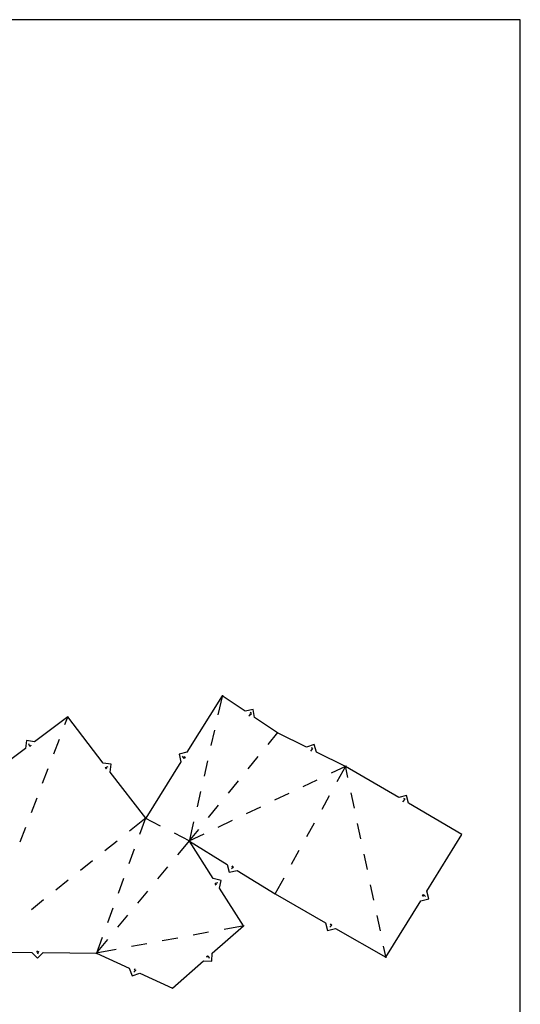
# Model space of a CAD drawing. Extents: x 0 to 600, y 0 to 900.
# Tile 22 of 22: x 461 to 600, y 626 to 900. Entities that reach past the tile are written whole.
import ezdxf

# ---------------------------------------------------------------- set-up
doc = ezdxf.new("R2010")
doc.units = 0

msp = doc.modelspace()

# ---------------------------------------------------------------- linework, layer by layer
at = {"layer": 'annotation', "color": 1}
for p, q in [((524.447643, 706.36786), (525.154851, 707.040134)), ((524.918173, 706.688143), (524.74245, 706.806299)), ((525.154851, 707.040134), (524.803356, 707.276479)), ((463.469555, 697.850671), (463.195877, 698.570684)), ((463.893446, 698.166938), (463.469555, 697.850671)), ((463.893012, 697.902418), (463.640041, 698.241473)), ((541.668714, 696.523068), (542.277956, 697.285249)), ((542.277956, 697.285249), (541.897593, 697.471612)), ((542.09133, 696.904349), (541.901175, 696.997517)), ((506.467141, 694.52931), (505.950846, 695.100937)), ((506.747376, 694.977837), (506.467141, 694.52931)), ((506.842958, 694.731189), (506.484197, 694.955339)), ((484.532188, 692.021182), (485.248392, 692.304678)), ((484.85422, 691.601654), (484.532188, 692.021182)), ((484.589718, 691.598472), (484.925284, 691.856054)), ((567.306038, 682.424169), (567.969787, 683.139384)), ((567.755601, 682.773272), (567.572828, 682.880199)), ((567.969787, 683.139384), (567.60419, 683.353269)), ((520.167065, 664.301062), (519.599331, 663.780489)), ((519.716446, 664.577921), (520.167065, 664.301062)), ((519.962369, 664.675353), (519.74092, 664.314919)), ((515.042966, 659.823879), (515.781001, 660.044384)), ((515.327516, 659.378077), (515.042966, 659.823879)), ((515.06373, 659.397777), (515.420311, 659.625379)), ((572.710482, 656.437661), (573.070289, 656.215195)), ((572.807219, 656.191464), (573.085349, 656.641299)), ((573.085349, 656.641299), (573.604317, 656.072098)), ((547.528629, 648.136722), (546.977042, 647.59907)), ((547.069773, 648.399704), (547.528629, 648.136722)), ((547.31261, 648.504593), (547.10226, 648.13757)), ((465.499844, 640.984956), (465.496267, 640.561943)), ((465.339528, 640.774551), (465.868384, 640.770079)), ((465.868384, 640.770079), (465.650913, 640.031144)), ((512.654048, 639.559354), (512.932968, 639.241302)), ((512.674475, 639.295622), (513.072106, 639.644331)), ((513.072106, 639.644331), (513.40171, 638.948141)), ((492.965229, 635.611442), (492.462121, 635.028176)), ((492.485382, 635.833826), (492.965229, 635.611442)), ((492.718256, 635.959289), (492.540379, 635.575476))]:
    msp.add_line(p, q, dxfattribs=at)
at = {"layer": 'boundary', "color": 5}
for p, q in [((517.027643, 711.930967), (507.224177, 696.240148)), ((523.396101, 707.648817), (517.027643, 711.930967)), ((525.599293, 708.080392), (523.396101, 707.648817)), ((526.030869, 705.8772), (525.599293, 708.080392)), ((474.067804, 706.08807), (464.795802, 699.170194)), ((483.936459, 693.231655), (474.067804, 706.08807)), ((532.399327, 701.59505), (526.030869, 705.8772)), ((540.452783, 697.64917), (532.399327, 701.59505)), ((462.574103, 699.493245), (462.251051, 697.271545)), ((464.795802, 699.170194), (462.574103, 699.493245)), ((462.251051, 697.271545), (452.979049, 690.353669)), ((507.224177, 696.240148), (505.036683, 695.734994)), ((505.036683, 695.734994), (505.541837, 693.5475)), ((542.576844, 698.376272), (540.452783, 697.64917)), ((543.303946, 696.252211), (542.576844, 698.376272)), ((551.357402, 692.30633), (543.303946, 696.252211)), ((486.162367, 692.939005), (483.936459, 693.231655)), ((485.869718, 690.713097), (486.162367, 692.939005)), ((505.541837, 693.5475), (495.738372, 677.856681)), ((495.738372, 677.856681), (485.869718, 690.713097)), ((566.176392, 683.636807), (551.357402, 692.30633)), ((568.348256, 684.205417), (566.176392, 683.636807)), ((568.916866, 682.033553), (568.348256, 684.205417)), ((583.735856, 673.36403), (568.916866, 682.033553)), ((514.554134, 661.081329), (507.877754, 671.54114)), ((507.877754, 671.54114), (518.450589, 665.045229)), ((574.00604, 657.627436), (583.735856, 673.36403)), ((518.450589, 665.045229), (518.972158, 662.86159)), ((518.972158, 662.86159), (521.155797, 663.383159)), ((521.155797, 663.383159), (531.728631, 656.887247)), ((516.746401, 660.597307), (514.554134, 661.081329)), ((516.262379, 658.40504), (516.746401, 660.597307)), ((522.938759, 647.945229), (516.262379, 658.40504)), ((574.521442, 655.442333), (574.00604, 657.627436)), ((531.728631, 656.887247), (545.790249, 648.828174)), ((562.606523, 639.190337), (572.336339, 654.926931)), ((572.336339, 654.926931), (574.521442, 655.442333)), ((514.241148, 640.31774), (522.938759, 647.945229)), ((545.790249, 648.828174), (546.378195, 646.661464)), ((546.378195, 646.661464), (548.544905, 647.24941)), ((548.544905, 647.24941), (562.606523, 639.190337)), ((449.131669, 640.64709), (464.014157, 640.521251)), ((464.014157, 640.521251), (465.588177, 638.920385)), ((465.588177, 638.920385), (467.189043, 640.494406)), ((467.189043, 640.494406), (482.071531, 640.368567)), ((482.071531, 640.368567), (491.173642, 636.150226)), ((503.15643, 630.596845), (511.854041, 638.224334)), ((511.854041, 638.224334), (514.094297, 638.077484)), ((514.094297, 638.077484), (514.241148, 640.31774)), ((491.173642, 636.150226), (491.946461, 634.042368)), ((491.946461, 634.042368), (494.054318, 634.815187)), ((494.054318, 634.815187), (503.15643, 630.596845))]:
    msp.add_line(p, q, dxfattribs=at)
at = {"layer": 'fold-line', "color": 250}
for p, q in [((517.066234, 712.101317), (515.829415, 706.641699)), ((473.261136, 703.971096), (474.129999, 706.251289)), ((514.864639, 702.382943), (513.899863, 698.124187)), ((529.800473, 698.409866), (532.509749, 701.730385)), ((470.15143, 695.810158), (471.706283, 699.890627)), ((512.935087, 693.865431), (511.970311, 689.606676)), ((524.279369, 691.64314), (527.039921, 695.026503)), ((467.041723, 687.649221), (468.596576, 691.72969)), ((551.515017, 692.381605), (547.349191, 690.392072)), ((551.442068, 692.459105), (548.951272, 687.964595)), ((552.005982, 689.243874), (551.321213, 692.477207)), ((518.758265, 684.876414), (521.518817, 688.259777)), ((543.408833, 688.51022), (539.468474, 686.628367)), ((511.005534, 685.34792), (510.040758, 681.089164)), ((535.528116, 684.746514), (531.587758, 682.864662)), ((553.815429, 680.700041), (552.910706, 684.971957)), ((463.932017, 679.488283), (465.48687, 683.568752)), ((546.834627, 684.145222), (544.717983, 680.325848)), ((513.23716, 678.109687), (515.997712, 681.493051)), ((527.647399, 680.982809), (523.707041, 679.100956)), ((495.874872, 677.965659), (491.20377, 674.236372)), ((494.139697, 673.471521), (495.798198, 678.020783)), ((499.871172, 675.706583), (495.583421, 677.937295)), ((509.075982, 676.830408), (507.839163, 671.37079)), ((519.766682, 677.219104), (515.826324, 675.337251)), ((542.601339, 676.506475), (540.484695, 672.687102)), ((460.82231, 671.327346), (462.377164, 675.407814)), ((507.767332, 671.405806), (510.476608, 674.726324)), ((555.624877, 672.156208), (554.720153, 676.428125)), ((487.79127, 671.51192), (484.37877, 668.787468)), ((508.032706, 671.460527), (503.744954, 673.691239)), ((504.720652, 667.727525), (507.989137, 671.675685)), ((511.885965, 673.455398), (507.72014, 671.465866)), ((491.148414, 665.266437), (492.644056, 669.368979)), ((538.36805, 668.867729), (536.251406, 665.048356)), ((480.96627, 666.063016), (477.55377, 663.338564)), ((557.434324, 663.612376), (556.529601, 667.884292)), ((499.151504, 661.000284), (501.936078, 664.363904)), ((474.141271, 660.614112), (470.728771, 657.88966)), ((488.15713, 657.061353), (489.652772, 661.163895)), ((534.134762, 661.228983), (531.643965, 656.734472)), ((493.582356, 654.273044), (496.36693, 657.636664)), ((559.243772, 655.068543), (558.339048, 659.340459)), ((467.316271, 655.165208), (463.903771, 652.440755)), ((485.165847, 648.856269), (486.661489, 652.958811)), ((488.013208, 647.545803), (490.797782, 650.909423)), ((561.05322, 646.52471), (560.148496, 650.796627)), ((523.110499, 647.977069), (517.532408, 646.942908)), ((481.960148, 640.234022), (485.228634, 644.182183)), ((482.011705, 640.204465), (483.670205, 644.753728)), ((504.651897, 644.554899), (500.358393, 643.758897)), ((513.238904, 646.146905), (508.945401, 645.350902)), ((487.477882, 641.370888), (481.899791, 640.336727)), ((496.06489, 642.962894), (491.771386, 642.166891)), ((562.642712, 639.019461), (561.957943, 642.252794))]:
    msp.add_line(p, q, dxfattribs=at)
at = {"layer": 'frame', "color": 5}
for p, q in [((600, 900), (0, 900)), ((600, 0), (600, 900))]:
    msp.add_line(p, q, dxfattribs=at)

doc.saveas('drawing.dxf')
